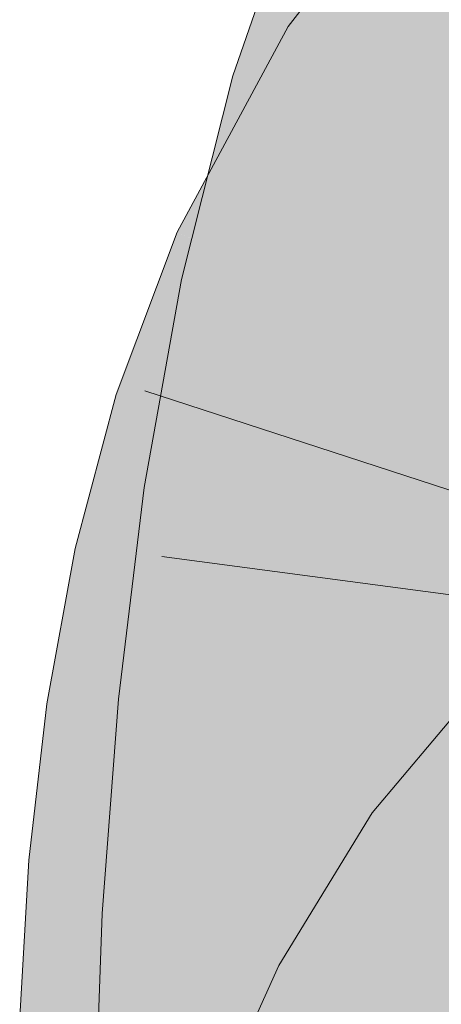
# Model space of a CAD drawing. Extents: x -620 to 300, y 62 to 1112.
# Tile 161 of 256: x 196.476 to 196.598, y 725.904 to 726.19. Entities that reach past the tile are written whole.
import ezdxf

# ---------------------------------------------------------------- set-up
doc = ezdxf.new("R2010")
doc.units = 0
doc.layers.get('0').update_dxf_attribs({"lineweight": 13})
doc.layers.add('E_Leerrohr 25-A06GA1MY8I', color=7, linetype='Continuous', lineweight=9, true_color=0xff8000)
doc.layers.add('E_Leerrohr 25-Shading', color=7, linetype='Continuous', lineweight=9, true_color=0xff8000)

# ---------------------------------------------------------------- blocks, each defined once
blk = doc.blocks.new('Shading-A06GA12D8I', base_point=(172.05078, 724.31592))
at = {"layer": 'E_Leerrohr 25-Shading', "color": 34, "true_color": 0xb05800}
for points in [[(196.60162, 726.18958), (196.62396, 726.21844), (196.55399, 726.18762), (196.59689, 726.2431)], [(196.5856, 726.21979), (196.55775, 726.2309), (196.55435, 726.16858), (196.53802, 726.1734)], [(196.57312, 726.16302), (196.59177, 726.21735), (196.55435, 726.16858), (196.5856, 726.21979)], [(196.52705, 726.12567), (196.57571, 726.17358), (196.55116, 726.18237), (196.55399, 726.18762)], [(196.60162, 726.18958), (196.55399, 726.18762), (196.57571, 726.17358)], [(196.58473, 726.16772), (196.60162, 726.18958), (196.57571, 726.17358)], [(196.55116, 726.18237), (196.52187, 726.12805), (196.52577, 726.12628)], [(196.52705, 726.12567), (196.55116, 726.18237), (196.52577, 726.12628)], [(196.52946, 726.12451), (196.57571, 726.17358), (196.53325, 726.13177)], [(196.52946, 726.12451), (196.55505, 726.11261), (196.57571, 726.17358), (196.58473, 726.16772)], [(196.53712, 726.16992), (196.55435, 726.16858), (196.53802, 726.1734)], [(196.53354, 726.14343), (196.53712, 726.16992), (196.53073, 726.14453)], [(196.53375, 726.14337), (196.53712, 726.16992), (196.53354, 726.14343)], [(196.53712, 726.16992), (196.53375, 726.14337), (196.55435, 726.16858), (196.5419, 726.14026)], [(196.54335, 726.13971), (196.55435, 726.16858), (196.54189, 726.14026)], [(196.55435, 726.16858), (196.54335, 726.13971), (196.57312, 726.16302), (196.56517, 726.13147)], [(196.5294, 726.11304), (196.53354, 726.14343), (196.52313, 726.11438), (196.53073, 726.14453)], [(196.5294, 726.11304), (196.52988, 726.11292), (196.53354, 726.14343), (196.53375, 726.14337)], [(196.53375, 726.14337), (196.52988, 726.11292), (196.5419, 726.14026)], [(196.53537, 726.12543), (196.5329, 726.1123), (196.54189, 726.14026), (196.54335, 726.13971)], [(196.54335, 726.13971), (196.5329, 726.1123), (196.56517, 726.13147), (196.55893, 726.10669)], [(196.52705, 726.12567), (196.52946, 726.12451), (196.53325, 726.13177)], [(196.52705, 726.12567), (196.52187, 726.12805), (196.51323, 726.1051)], [(196.51323, 726.1051), (196.51999, 726.09595), (196.52705, 726.12567), (196.52946, 726.12451)], [(196.52988, 726.11292), (196.5329, 726.1123), (196.53537, 726.12543)], [(196.51999, 726.09595), (196.53911, 726.07001), (196.52946, 726.12451), (196.55505, 726.11261)], [(196.52988, 726.11292), (196.52313, 726.11438), (196.51323, 726.05927)], [(196.51323, 726.05927), (196.52696, 726.05518), (196.52988, 726.11292), (196.5329, 726.1123)], [(196.52696, 726.05518), (196.54852, 726.04871), (196.5329, 726.1123), (196.55893, 726.10669)], [(196.5042, 726.08105), (196.51402, 726.07794), (196.51323, 726.1051), (196.51999, 726.09595)], [(196.51402, 726.07794), (196.53911, 726.07001), (196.51999, 726.09595)], [(196.49234, 726.0365), (196.50719, 726.04462), (196.5042, 726.08105), (196.51402, 726.07794)], [(196.50719, 726.04462), (196.53662, 726.06067), (196.51402, 726.07794), (196.53911, 726.07001)], [(196.52226, 726.02985), (196.53662, 726.06067), (196.50496, 726.03369), (196.50719, 726.04462)], [(196.51231, 726.05414), (196.52663, 726.052), (196.51323, 726.05927), (196.52696, 726.05518)], [(196.52557, 726.02911), (196.52808, 726.02856), (196.53322, 726.05334), (196.53662, 726.06067)], [(196.52663, 726.052), (196.51231, 726.05414), (196.52438, 725.99097), (196.50485, 725.99286)], [(196.52663, 726.052), (196.54852, 726.04871), (196.52696, 726.05518)], [(196.52226, 726.02985), (196.52557, 726.02911), (196.53322, 726.05334)], [(196.54129, 725.98932), (196.54852, 726.04871), (196.52438, 725.99097), (196.52663, 726.052)], [(196.50719, 726.04462), (196.49234, 726.0365), (196.50496, 726.03369)], [(196.52226, 726.02985), (196.49234, 726.0365), (196.50906, 725.98785), (196.48413, 725.99152)], [(196.52036, 725.98621), (196.52808, 726.02856), (196.50906, 725.98785), (196.52226, 726.02985)], [(196.63936, 725.97577), (196.61313, 726.00134), (196.60811, 725.9386), (196.57835, 725.9599)], [(196.50906, 725.98785), (196.48413, 725.99152), (196.50056, 725.9444), (196.47896, 725.94623)], [(196.52438, 725.99097), (196.50485, 725.99286), (196.52547, 725.92938), (196.5002, 725.93085)], [(196.53676, 725.92877), (196.54129, 725.98932), (196.52547, 725.92938), (196.52438, 725.99097)], [(196.51544, 725.94312), (196.52036, 725.98621), (196.50056, 725.9444), (196.50906, 725.98785)], [(196.60162, 725.92798), (196.60811, 725.9386), (196.5513, 725.91571), (196.57835, 725.9599)], [(196.50056, 725.9444), (196.47896, 725.94623), (196.49609, 725.90002), (196.47629, 725.90076)], [(196.51286, 725.89941), (196.51544, 725.94312), (196.49609, 725.90002), (196.50056, 725.9444)], [(196.49783, 725.86737), (196.52664, 725.91022), (196.5002, 725.93085), (196.52547, 725.92938)], [(196.52664, 725.91022), (196.53662, 725.92505), (196.52547, 725.92938), (196.53676, 725.92877)], [(196.60162, 725.92798), (196.5513, 725.91571), (196.57317, 725.90399)], [(196.58354, 725.89838), (196.60162, 725.92798), (196.57317, 725.90399)], [(196.5329, 725.86682), (196.53662, 725.92505), (196.5293, 725.86688), (196.52664, 725.91022)], [(196.53444, 725.86676), (196.53662, 725.92505), (196.5329, 725.86682)], [(196.57317, 725.90399), (196.5513, 725.91571), (196.54857, 725.87408), (196.53493, 725.87939)], [(196.52625, 725.90961), (196.49783, 725.86737), (196.52791, 725.86688)], [(196.5293, 725.86688), (196.52664, 725.91022), (196.52791, 725.86688), (196.52625, 725.90961)]]:
    blk.add_solid(points, dxfattribs=at)
at = {"layer": 'E_Leerrohr 25-Shading', "color": 30, "true_color": 0xf57b00}
for points in [[(196.57312, 726.16302), (196.5741, 726.16272), (196.59177, 726.21735), (196.59325, 726.21283)], [(196.5741, 726.16272), (196.61337, 726.15112), (196.59325, 726.21283)], [(196.59325, 726.21283), (196.61337, 726.15112), (196.60954, 726.21027), (196.61661, 726.17841)], [(196.61714, 726.14679), (196.61745, 726.14783), (196.58473, 726.16772), (196.60162, 726.18958)], [(196.61055, 726.11407), (196.61714, 726.14679), (196.56517, 726.13141), (196.58473, 726.16772)], [(196.5826, 726.16022), (196.57312, 726.16302), (196.56517, 726.13147)], [(196.60916, 726.09595), (196.61337, 726.15112), (196.56517, 726.13147), (196.5826, 726.16022)], [(196.60551, 726.08911), (196.61055, 726.11407), (196.55505, 726.11261), (196.56517, 726.13141)], [(196.60916, 726.09595), (196.56517, 726.13147), (196.55893, 726.10669)], [(196.60551, 726.08911), (196.55505, 726.11261), (196.60046, 726.05066), (196.53911, 726.07001)], [(196.60916, 726.09595), (196.55893, 726.10669), (196.60686, 726.03998), (196.54852, 726.04871)], [(196.59735, 726.01312), (196.60046, 726.05066), (196.53662, 726.06067), (196.53911, 726.07001)], [(196.53662, 726.06067), (196.52808, 726.02856), (196.54292, 726.02527)], [(196.59735, 726.01312), (196.53662, 726.06067), (196.54292, 726.02527)], [(196.59735, 726.01312), (196.60309, 726.01184), (196.60046, 726.05066), (196.60695, 726.04858)], [(196.60686, 726.03998), (196.54852, 726.04871), (196.60611, 725.98297), (196.54129, 725.98932)], [(196.52808, 726.02856), (196.52036, 725.98621), (196.54387, 726.01764), (196.54832, 725.98212)], [(196.54292, 726.02527), (196.52808, 726.02856), (196.54387, 726.01764)], [(196.59735, 726.01312), (196.54292, 726.02527), (196.59601, 725.98151), (196.54387, 726.01764)], [(196.54832, 725.98212), (196.59573, 725.9751), (196.54387, 726.01764), (196.59601, 725.98151)], [(196.59735, 726.01312), (196.59601, 725.98151), (196.60309, 726.01184), (196.60184, 725.99249)], [(196.60184, 725.99249), (196.59601, 725.98151), (196.60091, 725.97815)], [(196.60611, 725.98297), (196.54129, 725.98932), (196.60669, 725.92487), (196.53676, 725.92877)], [(196.52017, 725.98462), (196.54964, 725.96564), (196.52036, 725.98621), (196.54832, 725.98212)], [(196.52017, 725.98462), (196.51544, 725.94312), (196.52347, 725.94244)], [(196.52347, 725.94244), (196.55168, 725.94), (196.52017, 725.98462), (196.54964, 725.96564)], [(196.54964, 725.96564), (196.59537, 725.93628), (196.54832, 725.98212), (196.59573, 725.9751)], [(196.59601, 725.98151), (196.59573, 725.9751), (196.60091, 725.97815), (196.60066, 725.97443)], [(196.59537, 725.93628), (196.59946, 725.93591), (196.59573, 725.9751), (196.60066, 725.97443)], [(196.55168, 725.94), (196.59537, 725.93628), (196.54964, 725.96564)], [(196.52347, 725.94244), (196.51544, 725.94312), (196.52638, 725.89893), (196.51286, 725.89941)], [(196.52638, 725.89893), (196.55342, 725.89795), (196.52347, 725.94244), (196.55168, 725.94)], [(196.55168, 725.94), (196.55228, 725.92566), (196.59537, 725.93628), (196.59569, 725.91913)], [(196.5961, 725.89642), (196.59929, 725.8963), (196.59537, 725.93628), (196.59946, 725.93591)], [(196.60838, 725.8656), (196.60669, 725.92487), (196.53662, 725.92505), (196.53676, 725.92877)], [(196.60162, 725.92798), (196.58354, 725.89838), (196.61766, 725.88)], [(196.55228, 725.92566), (196.55342, 725.89795), (196.59569, 725.91913), (196.5961, 725.89642)], [(196.53662, 725.92505), (196.53444, 725.86676), (196.53816, 725.8667)], [(196.60838, 725.8656), (196.53662, 725.92505), (196.53816, 725.8667)]]:
    blk.add_solid(points, dxfattribs=at)
blk = doc.blocks.new('Referenz-A06GA1N48I')
at = {"layer": 'E_Leerrohr 25-A06GA1MY8I', "linetype": 'Continuous', "ltscale": 0.13}
for p, q in [((196.59689, 726.24311), (196.55399, 726.18764)), ((196.55776, 726.23089), (196.53802, 726.17341)), ((196.55399, 726.18764), (196.52187, 726.12808)), ((196.53802, 726.17341), (196.52314, 726.11439)), ((196.52187, 726.12808), (196.5042, 726.08106)), ((196.52314, 726.11439), (196.51231, 726.05414)), ((196.51254, 726.08216), (196.73595, 726.00928)), ((196.5042, 726.08106), (196.49233, 726.03651)), ((196.51231, 726.05414), (196.50486, 725.99287)), ((196.49233, 726.03651), (196.48413, 725.99153)), ((196.5174, 726.0342), (196.75033, 726.00308)), ((196.61312, 726.00133), (196.57835, 725.95992)), ((196.48413, 725.99153), (196.47896, 725.94626)), ((196.50486, 725.99287), (196.5002, 725.93082)), ((196.57835, 725.95992), (196.5513, 725.91573)), ((196.47896, 725.94626), (196.47628, 725.90074)), ((196.5002, 725.93082), (196.49783, 725.86738)), ((196.5513, 725.91573), (196.53493, 725.87939))]:
    blk.add_line(p, q, dxfattribs=at)

msp = doc.modelspace()

# ---------------------------------------------------------------- block references
at = {"color": 8, "lineweight": 25, "ltscale": 0.25, "true_color": 0x808080}
msp.add_blockref('Referenz-A06GA1N48I', (0, 0), dxfattribs=at)
msp.add_blockref('Shading-A06GA12D8I', (172.05078, 724.31592))

doc.saveas('drawing.dxf')
